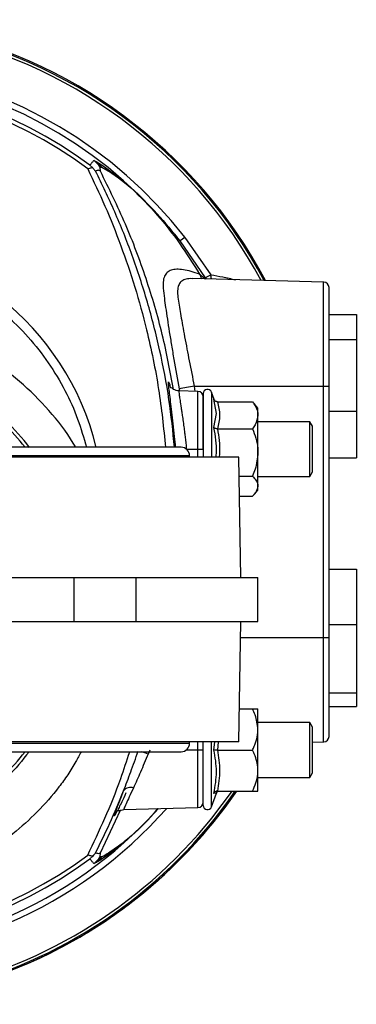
# Model space of a CAD drawing. Header units: millimetres. Extents: x 331 to 1582, y 149 to 1302.
# Tile 13 of 38: x 878 to 940, y 1117 to 1297. Entities that reach past the tile are written whole.
import ezdxf

# ---------------------------------------------------------------- set-up
doc = ezdxf.new("R2010")
doc.units = ezdxf.units.MM

msp = doc.modelspace()

# ---------------------------------------------------------------- linework, layer by layer
at = {"color": 7, "linetype": 'Continuous', "lineweight": 25}
for p, q in [((891.55, 1270.29), (891, 1270.79)), ((891.75, 1271.66), (892.18, 1271.5)), ((892.19, 1271.49), (893.66, 1270.56)), ((892.19, 1271.49), (893.2, 1270.45)), ((892.91, 1270.45), (893.19, 1270.46)), ((892.96, 1269.69), (892.91, 1270.45)), ((893.2, 1270.45), (894.4, 1269.79)), ((893.72, 1270.51), (895.85, 1268.93)), ((893.72, 1270.51), (894.46, 1269.75)), ((894.46, 1269.75), (896.26, 1268.49)), ((895.85, 1268.93), (897.15, 1267.88)), ((896.26, 1268.49), (897.38, 1267.64)), ((897.15, 1267.88), (898.71, 1266.54)), ((897.38, 1267.64), (898.71, 1266.54)), ((908.38, 1257.61), (907.52, 1256.95)), ((912.21, 1250.23), (907.52, 1256.95)), ((908.38, 1257.61), (913.13, 1250.79)), ((933.8, 1249.44), (909.76, 1250.07)), ((934.78, 1243.51), (939.78, 1243.51)), ((939.78, 1243.51), (939.78, 1238.91)), ((939.78, 1238.91), (934.78, 1238.91)), ((939.78, 1238.91), (939.78, 1225.82)), ((910.8, 1229.44), (907.32, 1229.54)), ((910.13, 1230.42), (933.8, 1230.42)), ((911.78, 1229.05), (911.78, 1217.42)), ((913.77, 1227.97), (913.28, 1229.31)), ((933.8, 1184.42), (933.8, 1230.42)), ((933.8, 1230.42), (934.78, 1230.42)), ((934.78, 1184.42), (934.78, 1230.42)), ((914.19, 1225.41), (913.73, 1228.04)), ((913.81, 1227.9), (913.83, 1227.85)), ((914.36, 1227.55), (920.78, 1227.55)), ((921.78, 1226.42), (921.08, 1227.23)), ((921.78, 1225.09), (921.78, 1226.42)), ((934.78, 1225.82), (939.78, 1225.82)), ((939.78, 1225.82), (939.78, 1217.33)), ((913.73, 1222.84), (914.19, 1225.41)), ((921.78, 1218.31), (921.78, 1225.09)), ((931.3, 1223.92), (921.78, 1223.92)), ((931.78, 1223.09), (931.3, 1223.92)), ((931.3, 1213.92), (931.3, 1223.92)), ((914.36, 1222.63), (920.78, 1222.63)), ((931.78, 1218.92), (931.78, 1223.09)), ((907.71, 1219.24), (779.84, 1219.24)), ((908.69, 1218.92), (910.8, 1218.92)), ((910.8, 1218.92), (911.78, 1218.92)), ((921.78, 1212.14), (921.78, 1218.31)), ((931.78, 1214.75), (931.78, 1218.92)), ((918.28, 1217.42), (769.28, 1217.42)), ((909.28, 1217.42), (909.28, 1217.67)), ((918.66, 1195.42), (918.28, 1217.42)), ((934.78, 1217.33), (939.78, 1217.33)), ((931.3, 1213.92), (931.78, 1214.75)), ((918.34, 1213.99), (920.78, 1213.99)), ((921.78, 1213.92), (931.3, 1213.92)), ((921.08, 1210.61), (921.78, 1211.42)), ((921.78, 1211.42), (921.78, 1212.14)), ((918.4, 1210.29), (920.78, 1210.29)), ((934.78, 1196.95), (939.78, 1196.95)), ((939.78, 1196.95), (939.78, 1186.88)), ((872.18, 1195.42), (888.18, 1195.42)), ((888.18, 1187.42), (888.18, 1195.42)), ((888.18, 1195.42), (899.5, 1195.42)), ((899.5, 1187.42), (899.5, 1195.42)), ((899.5, 1195.42), (921.78, 1195.42)), ((921.78, 1187.42), (921.78, 1195.42)), ((872.18, 1187.42), (888.18, 1187.42)), ((888.18, 1187.42), (899.5, 1187.42)), ((899.5, 1187.42), (921.78, 1187.42)), ((918.28, 1165.42), (918.66, 1187.42)), ((934.78, 1186.88), (939.78, 1186.88)), ((939.78, 1186.88), (939.78, 1174.35)), ((934.78, 1184.42), (933.8, 1184.42)), ((934.78, 1174.35), (939.78, 1174.35)), ((939.78, 1174.35), (939.78, 1171.89)), ((934.78, 1171.89), (939.78, 1171.89)), ((918.38, 1171.42), (920.78, 1171.42)), ((921.78, 1167.67), (921.78, 1171.42)), ((931.3, 1168.92), (921.78, 1168.92)), ((931.78, 1168.09), (931.3, 1168.92)), ((931.3, 1158.92), (931.3, 1168.92)), ((931.78, 1163.92), (931.78, 1168.09)), ((921.78, 1160.17), (921.78, 1167.67)), ((918.28, 1165.42), (769.28, 1165.42)), ((909.28, 1165.17), (909.28, 1165.42)), ((911.78, 1163.92), (911.78, 1165.42)), ((931.78, 1165.34), (933.8, 1165.39)), ((779.84, 1163.6), (907.71, 1163.6)), ((902, 1163.92), (901.71, 1163.19)), ((911.78, 1163.92), (910.8, 1163.92)), ((914.36, 1163.92), (920.78, 1163.92)), ((931.78, 1159.75), (931.78, 1163.92)), ((921.78, 1156.42), (921.78, 1160.17)), ((921.78, 1158.92), (931.3, 1158.92)), ((931.3, 1158.92), (931.78, 1159.75)), ((913.28, 1153.53), (914.19, 1156.04)), ((914.19, 1156.02), (913.73, 1156)), ((914.36, 1156.42), (920.78, 1156.42)), ((892.96, 1145.15), (896.64, 1152.92)), ((897.23, 1153.04), (910.8, 1153.39)), ((898.71, 1148.3), (895.87, 1145.93)), ((896.29, 1146.36), (894.69, 1145.24)), ((891, 1144.05), (891.55, 1144.55)), ((892.91, 1144.39), (892.96, 1145.15)), ((895.87, 1145.93), (894, 1144.52)), ((892.22, 1143.36), (891.75, 1143.18)), ((893.23, 1144.4), (892.91, 1144.39))]:
    msp.add_line(p, q, dxfattribs=at)
at = {"color": 8, "linetype": 'Continuous', "lineweight": 25}
for p, q in [((911.09, 1250.91), (912.16, 1250.01)), ((912.35, 1250.01), (912.21, 1250.23)), ((933.8, 1230.42), (933.8, 1249.44)), ((907.34, 1229.9), (907.39, 1229.56)), ((910.13, 1230.42), (910.26, 1229.46)), ((910.8, 1218.92), (910.8, 1229.44)), ((913.28, 1229.31), (913.28, 1227.47)), ((913.28, 1227.47), (913.28, 1217.42)), ((913.73, 1228.04), (913.78, 1227.83)), ((910.8, 1217.42), (910.8, 1218.92)), ((909.28, 1217.67), (778.28, 1217.67)), ((933.8, 1184.42), (918.61, 1184.42)), ((933.8, 1165.39), (933.8, 1184.42)), ((778.28, 1165.17), (909.28, 1165.17)), ((910.8, 1163.92), (910.8, 1165.42)), ((913.28, 1153.53), (913.28, 1165.42)), ((913.73, 1163.92), (913.9, 1165.42)), ((914.51, 1165.42), (914.36, 1163.92)), ((910.8, 1163.92), (908.66, 1163.92)), ((910.8, 1153.39), (910.8, 1163.92))]:
    msp.add_line(p, q, dxfattribs=at)
at = {"color": 7, "linetype": 'Continuous', "lineweight": 25}
for centre, radius, start, end in [((843.78, 1207.42), 89.97, 28.0459, 130.2261), ((843.78, 1207.42), 89.75, 28.1257, 130.0534), ((843.78, 1207.42), 89.75, 28.1258, 130.0531), ((843.78, 1207.42), 79.03, 53.3067, 126.6933), ((843.78, 1207.42), 78.27, 53.2243, 126.7757), ((888.76, 1267.65), 5, 33.956, 53.2485), ((893.52, 1266.27), 3.53, 38.9528, 48.7555), ((895.09, 1265.64), 3.04, 41.0511, 47.3435), ((791.72, 1445.69), 229.62, 301.6523, 301.921), ((933.78, 1248.45), 1, 0, 88.5), ((843.78, 1207.42), 89.97, 164.6043, 325.4703), ((843.78, 1207.42), 89.75, 164.5655, 325.3734), ((843.78, 1207.42), 89.75, 164.5654, 325.3732), ((954.27, 983.22), 251.1, 100.1246, 100.7718), ((910.78, 1228.45), 1, 0, 88.5), ((912.55, 1229.05), 0.773, 20, 180), ((907.71, 1217.67), 1.57, 0, 90), ((933.78, 1166.39), 1, 271.5, 0), ((907.71, 1165.17), 1.57, 270, 0), ((898.44, 1155.53), 1.55, 69.0974, 143.0896), ((910.78, 1154.39), 1, 271.5, 0), ((912.55, 1153.79), 0.773, 180, 340), ((893.55, 1148.58), 3.53, 311.2706, 321.0434), ((843.78, 1207.42), 78.27, 233.2243, 306.7757), ((891.32, 1147.79), 4.22, 309.2862, 322.8045), ((843.78, 1207.42), 79.03, 233.3066, 306.6934), ((888.76, 1147.18), 5, 306.7514, 326.045), ((889.27, 1147.23), 4.86, 307.3754, 324.3966)]:
    msp.add_arc(centre, radius, start, end, dxfattribs=at)
at = {"color": 8, "linetype": 'Continuous', "lineweight": 25}
for centre, radius, start, end in [((843.78, 1207.42), 89.97, 28.046, 130.2259), ((843.78, 1207.42), 89.26, 28.3041, 129.6654), ((843.78, 1207.42), 81.81, 37.8488, 122.5718), ((843.78, 1207.42), 80.72, 37.8488, 121.2982), ((843.78, 1207.42), 49.83, 13.7184, 166.2816), ((913.42, 1251.56), 2.41, 195.6769, 219.3725), ((843.78, 1207.42), 89.26, 164.4789, 325.1566), ((843.78, 1191.42), 45.66, 37.5332, 53.7744), ((843.78, 1191.42), 45.03, 38.1555, 53.0512), ((843.78, 1207.42), 89.97, 180, 325.4701), ((843.78, 1191.42), 45.03, 306.9488, 321.8445), ((893.58, 1139.78), 24.78, 70.8567, 74.028), ((843.78, 1207.42), 81.81, 217.8743, 318.5295), ((843.78, 1207.42), 80.72, 217.8743, 317.8095)]:
    msp.add_arc(centre, radius, start, end, dxfattribs=at)
at = {"color": 7, "linetype": 'Continuous', "lineweight": 25}
for points, knots in [([(891, 1270.79), (891.08, 1270.88), (891.21, 1271.03), (891.46, 1271.31), (891.63, 1271.51), (891.75, 1271.66)], [0, 0, 0, 0, 0.317318, 0.5, 1, 1, 1, 1]), ([(891.55, 1270.29), (891.45, 1270.29), (891.2, 1270.31), (890.84, 1270.18), (890.63, 1270.11)], [0, 0, 0, 0, 0.4305317, 1, 1, 1, 1]), ([(891.55, 1270.29), (891.68, 1270.16), (891.86, 1269.97), (892.01, 1269.78), (892.06, 1269.72), (892.06, 1269.72), (892.07, 1269.72)], [0, 0, 0, 0, 0.499345, 0.749218, 0.872793, 1, 1, 1, 1]), ([(892.96, 1269.69), (892.96, 1269.69), (892.96, 1269.69), (892.96, 1269.7), (892.96, 1269.7), (892.95, 1269.7), (892.95, 1269.71), (892.94, 1269.72), (892.93, 1269.74), (892.88, 1269.79), (892.78, 1269.86), (892.47, 1269.89), (892.25, 1269.79), (892.07, 1269.72)], [0, 0, 0, 0, 0.000111, 0.000211, 0.000309, 0.000415, 0.000678, 0.001036, 0.003596, 0.014538, 0.060119, 0.246433, 1, 1, 1, 1]), ([(906.35, 1229.83), (905.71, 1233.18), (904.42, 1240.02), (901.42, 1250.11), (897.69, 1260.12), (894.53, 1266.5), (892.96, 1269.69)], [0, 0, 0, 0, 0.2418685, 0.494579, 0.7472895, 1, 1, 1, 1]), ([(898.71, 1266.54), (900.28, 1265.02), (903.41, 1262.01), (906.16, 1258.63), (907.52, 1256.95)], [0, 0, 0, 0, 0.502963, 1, 1, 1, 1]), ([(898.71, 1266.54), (900.29, 1264.95), (903.44, 1261.8), (907.55, 1256.52), (909.91, 1252.78), (911.09, 1250.91)], [0, 0, 0, 0, 0.336516, 0.668861, 1, 1, 1, 1]), ([(911.09, 1250.91), (910.06, 1251.23), (908.5, 1251.71), (906.89, 1251.82), (905.89, 1251.67), (905.15, 1251.26), (904.64, 1250.53), (904.4, 1249.56), (904.43, 1248.69), (904.45, 1248.31)], [0, 0, 0, 0, 0.249668, 0.375868, 0.50121, 0.625893, 0.75156, 0.890593, 1, 1, 1, 1]), ([(904.45, 1248.31), (904.51, 1247.72), (904.62, 1246.67), (904.89, 1244.74), (905.19, 1242.7), (905.56, 1240.38), (905.96, 1237.9), (906.54, 1234.43), (907.02, 1231.71), (907.34, 1229.9)], [0, 0, 0, 0, 0.140561, 0.250496, 0.376077, 0.500581, 0.625527, 0.750692, 1, 1, 1, 1]), ([(934.78, 1230.42), (934.78, 1231.52), (934.78, 1233.78), (934.78, 1237.14), (934.78, 1240.37), (934.78, 1243.26), (934.78, 1245.6), (934.78, 1247.26), (934.78, 1248.27), (934.78, 1248.39), (934.78, 1248.45)], [0, 0, 0, 0, 0.116516, 0.240011, 0.368641, 0.5, 0.631359, 0.759989, 0.883484, 1, 1, 1, 1]), ([(907.35, 1229.54), (907.16, 1229.56), (906.77, 1229.6), (906.31, 1229.84), (906.03, 1230.06), (905.88, 1230.21), (905.89, 1230.15), (905.89, 1230.13)], [0, 0, 0, 0, 0.207659, 0.409584, 0.612733, 0.831628, 1, 1, 1, 1]), ([(911.78, 1218.92), (911.78, 1219.5), (911.78, 1220.7), (911.78, 1222.47), (911.78, 1224.18), (911.78, 1225.7), (911.78, 1226.94), (911.78, 1227.82), (911.78, 1228.35), (911.78, 1228.41), (911.78, 1228.45)], [0, 0, 0, 0, 0.116516, 0.2400113, 0.3686408, 0.5, 0.6313592, 0.7599887, 0.883484, 1, 1, 1, 1]), ([(914.36, 1227.55), (914.29, 1227.56), (914.15, 1227.57), (913.97, 1227.69), (913.82, 1227.84), (913.76, 1227.97), (913.73, 1228.04)], [0, 0, 0, 0, 0.230818, 0.499499, 0.749861, 1, 1, 1, 1]), ([(920.78, 1227.55), (921, 1227.23), (921.46, 1226.57), (921.75, 1225.73), (921.77, 1225.23), (921.78, 1225.09)], [0, 0, 0, 0, 0.409697, 0.828853, 1, 1, 1, 1]), ([(921.78, 1225.09), (921.67, 1224.49), (921.52, 1223.65), (920.95, 1222.86), (920.78, 1222.63)], [0, 0, 0, 0, 0.699449, 1, 1, 1, 1]), ([(914.36, 1222.63), (914.29, 1222.63), (914.15, 1222.64), (913.97, 1222.68), (913.82, 1222.75), (913.76, 1222.81), (913.73, 1222.84)], [0, 0, 0, 0, 0.230818, 0.499499, 0.749861, 1, 1, 1, 1]), ([(920.78, 1222.63), (921, 1222.06), (921.46, 1220.91), (921.75, 1219.44), (921.77, 1218.56), (921.78, 1218.31)], [0, 0, 0, 0, 0.409697, 0.828853, 1, 1, 1, 1]), ([(921.78, 1218.31), (921.67, 1217.27), (921.52, 1215.78), (920.95, 1214.41), (920.78, 1213.99)], [0, 0, 0, 0, 0.699449, 1, 1, 1, 1]), ([(920.78, 1213.99), (921, 1213.75), (921.46, 1213.26), (921.75, 1212.63), (921.77, 1212.25), (921.78, 1212.14)], [0, 0, 0, 0, 0.409697, 0.828853, 1, 1, 1, 1]), ([(921.78, 1212.14), (921.67, 1211.69), (921.52, 1211.05), (920.95, 1210.46), (920.78, 1210.29)], [0, 0, 0, 0, 0.699449, 1, 1, 1, 1]), ([(934.78, 1166.39), (934.78, 1166.45), (934.78, 1166.57), (934.78, 1167.58), (934.78, 1169.24), (934.78, 1171.58), (934.78, 1174.46), (934.78, 1177.7), (934.78, 1181.06), (934.78, 1183.32), (934.78, 1184.42)], [0, 0, 0, 0, 0.116516, 0.240011, 0.368641, 0.5, 0.631359, 0.759989, 0.883484, 1, 1, 1, 1]), ([(921.78, 1167.67), (921.67, 1168.57), (921.52, 1169.87), (920.95, 1171.06), (920.78, 1171.42)], [0, 0, 0, 0, 0.699449, 1, 1, 1, 1]), ([(920.78, 1171.42), (921, 1171.42), (921.46, 1171.42), (921.75, 1171.42), (921.77, 1171.42), (921.78, 1171.42)], [0, 0, 0, 0, 0.409697, 0.828853, 1, 1, 1, 1]), ([(920.78, 1163.92), (920.89, 1164.16), (921.13, 1164.65), (921.41, 1165.41), (921.63, 1166.2), (921.73, 1166.85), (921.77, 1167.34), (921.78, 1167.56), (921.78, 1167.67)], [0, 0, 0, 0, 0.204398, 0.409618, 0.618382, 0.828937, 0.914387, 1, 1, 1, 1]), ([(911.78, 1153.79), (911.78, 1153.83), (911.78, 1153.89), (911.78, 1154.46), (911.78, 1155.39), (911.78, 1156.71), (911.78, 1158.33), (911.78, 1160.14), (911.78, 1162.03), (911.78, 1163.81), (911.78, 1164.92), (911.78, 1165.42)], [0, 0, 0, 0, 0.106422, 0.219219, 0.336705, 0.456685, 0.576664, 0.69415, 0.806947, 0.913369, 1, 1, 1, 1]), ([(897.2, 1156.46), (897.63, 1157.59), (898.49, 1159.85), (899.41, 1162.42), (899.87, 1163.71)], [0, 0, 0, 0, 0.499382, 1, 1, 1, 1]), ([(901.71, 1163.19), (901.22, 1162.06), (900.26, 1159.82), (899.42, 1157.92), (899, 1156.98)], [0, 0, 0, 0, 0.502031, 1, 1, 1, 1]), ([(911.78, 1154.39), (911.78, 1154.42), (911.78, 1154.49), (911.78, 1155.02), (911.78, 1155.9), (911.78, 1157.14), (911.78, 1158.66), (911.78, 1160.37), (911.78, 1162.14), (911.78, 1163.34), (911.78, 1163.92)], [0, 0, 0, 0, 0.116516, 0.2400113, 0.3686408, 0.5, 0.6313592, 0.7599887, 0.883484, 1, 1, 1, 1]), ([(913.73, 1156), (913.96, 1157.32), (914.41, 1159.98), (913.96, 1162.6), (913.73, 1163.92)], [0, 0, 0, 0, 0.499536, 1, 1, 1, 1]), ([(914.36, 1163.92), (914.29, 1163.92), (914.15, 1163.92), (913.97, 1163.92), (913.82, 1163.92), (913.76, 1163.92), (913.73, 1163.92)], [0, 0, 0, 0, 0.230869, 0.499512, 0.750083, 1, 1, 1, 1]), ([(921.78, 1160.17), (921.75, 1160.62), (921.7, 1161.52), (921.36, 1162.59), (921.04, 1163.38), (920.86, 1163.74), (920.78, 1163.92)], [0, 0, 0, 0, 0.345299, 0.700067, 0.849872, 1, 1, 1, 1]), ([(920.78, 1156.42), (921, 1156.91), (921.46, 1157.91), (921.75, 1159.19), (921.77, 1159.95), (921.78, 1160.17)], [0, 0, 0, 0, 0.409697, 0.828853, 1, 1, 1, 1]), ([(892.07, 1145.12), (892.95, 1146.9), (894.73, 1150.51), (896.37, 1154.45), (897.2, 1156.46)], [0, 0, 0, 0, 0.491068, 1, 1, 1, 1]), ([(897.61, 1156.07), (897.61, 1156.07), (897.33, 1155.43), (896.9, 1154.51), (896.34, 1153.36), (896.05, 1152.75), (896.25, 1152.87), (896.92, 1152.98), (897.27, 1153.04)], [0, 0, 0, 0, 0.000743, 0.243813, 0.450482, 0.634423, 0.81618, 1, 1, 1, 1]), ([(899, 1156.98), (898.73, 1156.41), (898.2, 1155.27), (897.63, 1154.03), (897.26, 1153.2), (897.25, 1153.09), (897.25, 1153.04)], [0, 0, 0, 0, 0.251769, 0.502595, 0.750918, 1, 1, 1, 1]), ([(914.36, 1156.42), (914.29, 1156.41), (914.15, 1156.4), (913.97, 1156.3), (913.82, 1156.16), (913.76, 1156.05), (913.73, 1156)], [0, 0, 0, 0, 0.230869, 0.499512, 0.750083, 1, 1, 1, 1]), ([(914.36, 1156.42), (914.29, 1156.42), (914.22, 1156.42), (914.15, 1156.38), (914.15, 1156.38)], [0, 0, 0, 0, 0.918943, 1, 1, 1, 1]), ([(914.19, 1156.02), (914.29, 1156.17), (914.42, 1156.34), (914.33, 1156.34), (914.31, 1156.35)], [0, 0, 0, 0, 0.825293, 1, 1, 1, 1]), ([(920.78, 1156.42), (921, 1156.42), (921.46, 1156.42), (921.75, 1156.42), (921.77, 1156.42), (921.78, 1156.42)], [0, 0, 0, 0, 0.409697, 0.828853, 1, 1, 1, 1]), ([(898.71, 1148.3), (898.28, 1147.94), (897.43, 1147.22), (896.67, 1146.65), (896.29, 1146.36)], [0, 0, 0, 0, 0.50002, 1, 1, 1, 1]), ([(891.55, 1144.55), (891.45, 1144.54), (891.2, 1144.53), (890.84, 1144.66), (890.63, 1144.73)], [0, 0, 0, 0, 0.430531, 1, 1, 1, 1]), ([(892.07, 1145.12), (892.06, 1145.11), (892.05, 1145.11), (891.96, 1144.99), (891.8, 1144.8), (891.64, 1144.63), (891.55, 1144.55)], [0, 0, 0, 0, 0.178222, 0.356691, 0.663635, 1, 1, 1, 1]), ([(892.96, 1145.15), (892.96, 1145.15), (892.96, 1145.15), (892.96, 1145.14), (892.96, 1145.14), (892.95, 1145.14), (892.95, 1145.13), (892.94, 1145.12), (892.93, 1145.09), (892.88, 1145.04), (892.78, 1144.98), (892.47, 1144.95), (892.25, 1145.04), (892.07, 1145.12)], [0, 0, 0, 0, 0.000111, 0.000212, 0.00031, 0.000416, 0.000677, 0.001033, 0.003586, 0.014515, 0.060075, 0.246371, 1, 1, 1, 1]), ([(894, 1144.52), (893.62, 1144.26), (892.87, 1143.74), (892.44, 1143.49), (892.22, 1143.36)], [0, 0, 0, 0, 0.499498, 1, 1, 1, 1]), ([(894.69, 1145.24), (894.37, 1145.04), (893.74, 1144.64), (893.4, 1144.48), (893.23, 1144.4)], [0, 0, 0, 0, 0.502575, 1, 1, 1, 1]), ([(891.75, 1143.18), (891.63, 1143.32), (891.39, 1143.62), (891.13, 1143.9), (891, 1144.05)], [0, 0, 0, 0, 0.5, 1, 1, 1, 1])]:
    msp.add_open_spline(points, degree=3, knots=knots, dxfattribs=at)
at = {"color": 8, "linetype": 'Continuous', "lineweight": 25}
for points, knots in [([(890.63, 1270.11), (891.7, 1267.88), (893.83, 1263.43), (896.73, 1256.17), (899.3, 1248.6), (901.7, 1239.85), (903.75, 1230.07), (904.51, 1222.78), (904.88, 1219.24)], [0, 0, 0, 0, 0.152692, 0.305118, 0.456282, 0.606401, 0.808284, 1, 1, 1, 1]), ([(906.52, 1219.24), (906.22, 1222.15), (905.6, 1228.16), (903.89, 1237.05), (901.63, 1245.89), (898.84, 1254.34), (895.63, 1262.4), (893.26, 1267.28), (892.07, 1269.72)], [0, 0, 0, 0, 0.158589, 0.327938, 0.494878, 0.664562, 0.832199, 1, 1, 1, 1]), ([(797.15, 1219.24), (797.65, 1220.97), (798.67, 1224.54), (801.03, 1229.72), (804.04, 1234.76), (807.72, 1239.46), (811.99, 1243.7), (816.74, 1247.37), (821.89, 1250.4), (827.28, 1252.74), (832.79, 1254.37), (838.29, 1255.32), (843.78, 1255.63), (849.26, 1255.32), (854.77, 1254.37), (860.27, 1252.74), (865.66, 1250.4), (870.81, 1247.37), (875.57, 1243.7), (879.83, 1239.46), (883.52, 1234.76), (886.53, 1229.72), (888.89, 1224.54), (889.91, 1220.97), (890.41, 1219.24)], [0, 0, 0, 0, 0.042522, 0.087406, 0.133835, 0.180718, 0.227966, 0.275209, 0.322093, 0.368525, 0.413405, 0.457255, 0.5, 0.542741, 0.586591, 0.631475, 0.677904, 0.724787, 0.772034, 0.819278, 0.866161, 0.912594, 0.957474, 1, 1, 1, 1]), ([(913.13, 1250.79), (913.86, 1250.66), (915.38, 1250.39), (916.88, 1250.04), (917.65, 1249.87)], [0, 0, 0, 0, 0.48462, 1, 1, 1, 1]), ([(913.3, 1249.98), (913.3, 1250), (913.23, 1250.23), (913.18, 1250.52), (913.13, 1250.79)], [0, 0, 0, 0, 0.071466, 1, 1, 1, 1]), ([(909.75, 1250.05), (909.54, 1250.06), (908.93, 1250.09), (908.17, 1249.88), (907.51, 1249.41), (907.14, 1248.65), (907.03, 1247.63), (907.18, 1246.36), (907.39, 1244.9), (907.67, 1243.28), (907.99, 1241.47), (908.36, 1239.44), (908.77, 1237.27), (909.35, 1234.28), (909.81, 1231.98), (910.13, 1230.42)], [0, 0, 0, 0, 0.040602, 0.114963, 0.188755, 0.262503, 0.335362, 0.408762, 0.483294, 0.551553, 0.622876, 0.69999, 0.777579, 0.849744, 1, 1, 1, 1]), ([(888.42, 1219.24), (888.28, 1219.5), (886.95, 1221.93), (883.58, 1226.07), (878.29, 1231.45), (872.14, 1236), (865.41, 1239.63), (858.3, 1242.22), (851.05, 1243.74), (843.78, 1244.24), (836.51, 1243.74), (829.25, 1242.22), (822.14, 1239.63), (815.42, 1236), (809.26, 1231.45), (803.98, 1226.07), (800.6, 1221.93), (799.27, 1219.5), (799.13, 1219.24)], [0, 0, 0, 0, 0.008445, 0.07792, 0.148845, 0.220518, 0.29219, 0.363115, 0.432591, 0.5, 0.567409, 0.636885, 0.70781, 0.779482, 0.851155, 0.92208, 0.991555, 1, 1, 1, 1]), ([(906.71, 1219.24), (906.65, 1219.9), (906.52, 1221.37), (906.28, 1223.57), (906.03, 1225.74), (905.8, 1227.63), (905.6, 1229.18), (905.46, 1230.32), (905.4, 1231.02), (905.42, 1231.27), (905.54, 1230.98), (905.66, 1230.59), (905.75, 1230.18), (905.75, 1230.15)], [0, 0, 0, 0, 0.08173, 0.182687, 0.284196, 0.385442, 0.486674, 0.588214, 0.689219, 0.790765, 0.891875, 0.993195, 1, 1, 1, 1]), ([(907.35, 1229.53), (907.34, 1229.5), (907.31, 1229.42), (907.38, 1228.8), (907.52, 1227.83), (907.68, 1226.74), (907.84, 1225.68), (907.95, 1224.94), (908.08, 1224.04), (908.21, 1223.07), (908.35, 1221.98), (908.47, 1220.95), (908.59, 1219.95), (908.66, 1219.26), (908.69, 1218.92)], [0, 0, 0, 0, 0.122595, 0.248823, 0.366915, 0.498812, 0.557035, 0.623871, 0.664578, 0.749135, 0.817962, 0.874151, 0.939166, 1, 1, 1, 1]), ([(914.1, 1217.42), (914.13, 1217.72), (914.34, 1219.52), (914.01, 1221.33), (913.73, 1222.84)], [0, 0, 0, 0, 0.164383, 1, 1, 1, 1]), ([(914.36, 1222.63), (914.6, 1221.19), (914.89, 1219.45), (914.7, 1217.72), (914.67, 1217.42)], [0, 0, 0, 0, 0.82881, 1, 1, 1, 1]), ([(889.43, 1163.6), (889.11, 1163), (888.37, 1161.56), (887.02, 1159.41), (884.75, 1156.27), (881.49, 1152.56), (877.53, 1148.97), (873.84, 1146.22), (870.58, 1144.14), (866.5, 1141.94), (861.55, 1139.85), (855.67, 1138.13), (849.72, 1137.12), (843.76, 1136.78), (837.81, 1137.12), (832.54, 1138.02), (827.97, 1139.26), (824.11, 1140.64), (819.86, 1142.53), (815.29, 1145.1), (811.35, 1147.93), (808.35, 1150.5), (806.17, 1152.58), (804.11, 1154.8), (802.35, 1156.93), (800.86, 1158.94), (799.65, 1160.83), (798.72, 1162.39), (798.25, 1163.34), (798.12, 1163.6)], [0, 0, 0, 0, 0.018724, 0.044448, 0.069281, 0.124387, 0.178461, 0.213883, 0.248753, 0.283041, 0.338593, 0.393327, 0.447173, 0.500075, 0.552988, 0.606814, 0.643189, 0.679925, 0.717, 0.768379, 0.821172, 0.848073, 0.875282, 0.902781, 0.930553, 0.950445, 0.970872, 0.991819, 1, 1, 1, 1]), ([(879.91, 1163.6), (878.66, 1162.03), (875.96, 1158.65), (872.57, 1155.98), (870.76, 1154.55)], [0, 0, 0, 0, 0.4659256, 1, 1, 1, 1]), ([(890.63, 1144.73), (891.69, 1146.95), (893.81, 1151.38), (896.41, 1157.75), (897.78, 1161.95), (898.33, 1163.6)], [0, 0, 0, 0, 0.377645, 0.755486, 1, 1, 1, 1]), ([(896.12, 1152.95), (896.07, 1152.87), (895.71, 1152.12), (895.44, 1151.74), (895.49, 1152.1), (896.12, 1153.71), (896.84, 1155.54), (897.2, 1156.46)], [0, 0, 0, 0, 0.032112, 0.274462, 0.516537, 0.758386, 1, 1, 1, 1]), ([(903.55, 1153.2), (903.47, 1153.1), (901.98, 1151.34), (900.3, 1149.78), (898.71, 1148.3)], [0, 0, 0, 0, 0.057697, 1, 1, 1, 1]), ([(903.39, 1153.2), (903.38, 1153.18), (901.99, 1151.4), (900.34, 1149.84), (898.71, 1148.3)], [0, 0, 0, 0, 0.0089423, 1, 1, 1, 1])]:
    msp.add_open_spline(points, degree=3, knots=knots, dxfattribs=at)
at = {"color": 7, "linetype": 'Continuous', "lineweight": 25}
for points in [[(914.36, 1227.55), (914.55, 1226.73), (914.95, 1225.09), (914.55, 1223.45), (914.36, 1222.63)], [(914.36, 1163.92), (914.55, 1162.67), (914.95, 1160.17), (914.55, 1157.67), (914.36, 1156.42)]]:
    msp.add_open_spline(points, degree=3, dxfattribs=at)

doc.saveas('drawing.dxf')
